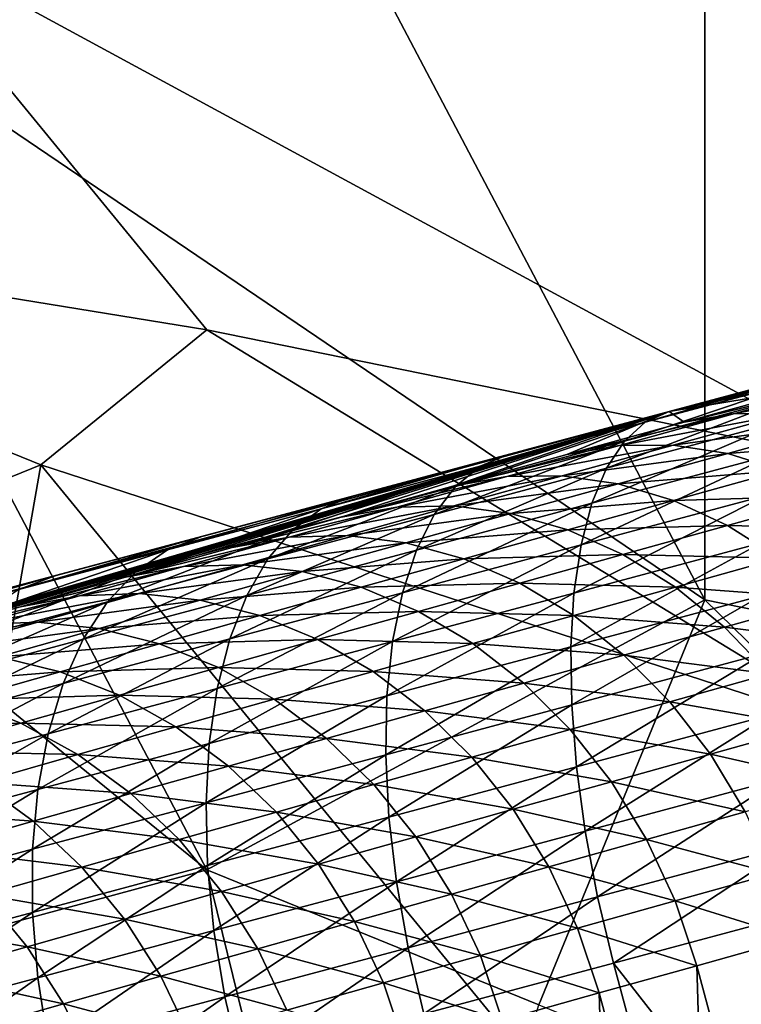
# Model space of a CAD drawing. Extents: x -0.7 to 0.7, y -0.35 to 0.35.
# Tile 34 of 226: x -0.4472 to -0.4306, y -0.2092 to -0.1866. Entities that reach past the tile are written whole.
import ezdxf

# ---------------------------------------------------------------- set-up
doc = ezdxf.new("R2010")
doc.units = 0

msp = doc.modelspace()

# ---------------------------------------------------------------- linework, layer by layer
for points in [[(-0.454377, -0.184378, 0.437015), (-0.431466, -0.199914, 0.437014), (-0.442922, -0.178163, 0.437019)], [(-0.431466, -0.199914, 0.437014), (-0.431466, -0.184378, 0.43702), (-0.442922, -0.178163, 0.437019)], [(-0.431466, -0.184378, 0.43702), (-0.412373, -0.1937, 0.43701), (-0.427647, -0.178163, 0.437029)], [(-0.462014, -0.190592, 0.412443), (-0.450559, -0.184378, 0.41245), (-0.442922, -0.1937, 0.412455)], [(-0.442922, -0.206129, 0.437007), (-0.431466, -0.199914, 0.437014), (-0.454377, -0.184378, 0.437015)], [(-0.442922, -0.206129, 0.437007), (-0.454377, -0.184378, 0.437015), (-0.454377, -0.196807, 0.436991)], [(-0.427647, -0.196807, 0.41244), (-0.450559, -0.184378, 0.41245), (-0.423829, -0.184378, 0.412421)], [(-0.442922, -0.1937, 0.412455), (-0.450559, -0.184378, 0.41245), (-0.427647, -0.196807, 0.41244)], [(-0.416192, -0.203022, 0.437015), (-0.412373, -0.1937, 0.43701), (-0.431466, -0.184378, 0.43702)], [(-0.431466, -0.199914, 0.437014), (-0.416192, -0.203022, 0.437015), (-0.431466, -0.184378, 0.43702)], [(-0.432286, -0.195582, 0.402346), (-0.415954, -0.191209, 0.406936), (-0.398263, -0.186673, 0.353694)], [(-0.432286, -0.195582, 0.402346), (-0.398263, -0.186673, 0.353694), (-0.404234, -0.188264, 0.350884)], [(-0.432286, -0.195582, 0.402346), (-0.404234, -0.188264, 0.350884), (-0.407598, -0.189176, 0.349175)], [(-0.432286, -0.195582, 0.402346), (-0.407598, -0.189176, 0.349175), (-0.410896, -0.190072, 0.347314)], [(-0.432286, -0.195582, 0.402346), (-0.410896, -0.190072, 0.347314), (-0.414127, -0.190951, 0.345291)], [(-0.442922, -0.1937, 0.412455), (-0.44674, -0.196807, 0.412436), (-0.462014, -0.190592, 0.412443)], [(-0.462014, -0.203022, 0.412426), (-0.462014, -0.190592, 0.412443), (-0.44674, -0.196807, 0.412436)], [(-0.432286, -0.195582, 0.402346), (-0.414127, -0.190951, 0.345291), (-0.417287, -0.191812, 0.343096)], [(-0.432286, -0.195582, 0.402346), (-0.424431, -0.193479, 0.405084), (-0.415954, -0.191209, 0.406936)], [(-0.432286, -0.195582, 0.402346), (-0.417287, -0.191812, 0.343096), (-0.420374, -0.192654, 0.340723)], [(-0.432286, -0.195582, 0.402346), (-0.420374, -0.192654, 0.340723), (-0.423382, -0.193477, 0.338166)], [(-0.432286, -0.195582, 0.402346), (-0.423382, -0.193477, 0.338166), (-0.426312, -0.19428, 0.33542)], [(-0.432286, -0.195582, 0.402346), (-0.428433, -0.19455, 0.403825), (-0.424431, -0.193479, 0.405084)], [(-0.44674, -0.196807, 0.412436), (-0.442922, -0.1937, 0.412455), (-0.427647, -0.203022, 0.412435)], [(-0.427647, -0.203022, 0.412435), (-0.442922, -0.1937, 0.412455), (-0.427647, -0.196807, 0.41244)], [(-0.432286, -0.195582, 0.402346), (-0.426312, -0.19428, 0.33542), (-0.429163, -0.195063, 0.332482)], [(-0.428433, -0.19455, 0.403825), (-0.432286, -0.195582, 0.402346), (-0.432832, -0.195825, 0.403798)], [(-0.428433, -0.19455, 0.403825), (-0.432832, -0.195825, 0.403798), (-0.428892, -0.19477, 0.40531)], [(-0.428892, -0.19477, 0.40531), (-0.432832, -0.195825, 0.403798), (-0.433314, -0.196262, 0.405225)], [(-0.428892, -0.19477, 0.40531), (-0.433314, -0.196262, 0.405225), (-0.42929, -0.195185, 0.40677)], [(-0.431937, -0.195827, 0.329347), (-0.429163, -0.195063, 0.332482), (-0.428044, -0.194876, 0.331396)], [(-0.431937, -0.195827, 0.329347), (-0.428044, -0.194876, 0.331396), (-0.430771, -0.195627, 0.328314)], [(-0.430771, -0.195627, 0.328314), (-0.428044, -0.194876, 0.331396), (-0.42689, -0.194891, 0.330329)], [(-0.430771, -0.195627, 0.328314), (-0.42689, -0.194891, 0.330329), (-0.429572, -0.19563, 0.327298)], [(-0.432286, -0.195582, 0.402346), (-0.429163, -0.195063, 0.332482), (-0.431937, -0.195827, 0.329347)], [(-0.42929, -0.195185, 0.40677), (-0.433314, -0.196262, 0.405225), (-0.433726, -0.196887, 0.406602)], [(-0.42929, -0.195185, 0.40677), (-0.433726, -0.196887, 0.406602), (-0.42962, -0.195787, 0.408179)], [(-0.477968, -0.208051, 0.345479), (-0.45864, -0.202628, 0.382251), (-0.432286, -0.195582, 0.402346)], [(-0.465904, -0.205379, 0.260931), (-0.477968, -0.208051, 0.345479), (-0.432286, -0.195582, 0.402346)], [(-0.463563, -0.204708, 0.267636), (-0.465904, -0.205379, 0.260931), (-0.432286, -0.195582, 0.402346)], [(-0.461236, -0.204042, 0.274016), (-0.463563, -0.204708, 0.267636), (-0.432286, -0.195582, 0.402346)], [(-0.458918, -0.203381, 0.280082), (-0.461236, -0.204042, 0.274016), (-0.432286, -0.195582, 0.402346)], [(-0.456601, -0.202722, 0.285847), (-0.458918, -0.203381, 0.280082), (-0.432286, -0.195582, 0.402346)], [(-0.45864, -0.202628, 0.382251), (-0.446374, -0.199349, 0.394197), (-0.432286, -0.195582, 0.402346)], [(-0.454279, -0.202064, 0.291322), (-0.456601, -0.202722, 0.285847), (-0.432286, -0.195582, 0.402346)], [(-0.451945, -0.201404, 0.296519), (-0.454279, -0.202064, 0.291322), (-0.432286, -0.195582, 0.402346)], [(-0.449592, -0.200741, 0.301449), (-0.451945, -0.201404, 0.296519), (-0.432286, -0.195582, 0.402346)], [(-0.447211, -0.200072, 0.306124), (-0.449592, -0.200741, 0.301449), (-0.432286, -0.195582, 0.402346)], [(-0.444796, -0.199396, 0.310554), (-0.447211, -0.200072, 0.306124), (-0.432286, -0.195582, 0.402346)], [(-0.446374, -0.199349, 0.394197), (-0.43958, -0.197533, 0.398723), (-0.432286, -0.195582, 0.402346)], [(-0.442339, -0.19871, 0.314749), (-0.444796, -0.199396, 0.310554), (-0.432286, -0.195582, 0.402346)], [(-0.439829, -0.198011, 0.318722), (-0.442339, -0.19871, 0.314749), (-0.432286, -0.195582, 0.402346)], [(-0.432286, -0.195582, 0.402346), (-0.437264, -0.197299, 0.322473), (-0.439829, -0.198011, 0.318722)], [(-0.43958, -0.197533, 0.398723), (-0.436, -0.196575, 0.400646), (-0.432286, -0.195582, 0.402346)], [(-0.432286, -0.195582, 0.402346), (-0.434635, -0.196572, 0.326013), (-0.437264, -0.197299, 0.322473)], [(-0.432286, -0.195582, 0.402346), (-0.436, -0.196575, 0.400646), (-0.43663, -0.196841, 0.402058)], [(-0.432286, -0.195582, 0.402346), (-0.43663, -0.196841, 0.402058), (-0.432832, -0.195825, 0.403798)], [(-0.432286, -0.195582, 0.402346), (-0.431937, -0.195827, 0.329347), (-0.434635, -0.196572, 0.326013)], [(-0.432832, -0.195825, 0.403798), (-0.43663, -0.196841, 0.402058), (-0.437197, -0.197302, 0.403447)], [(-0.432832, -0.195825, 0.403798), (-0.437197, -0.197302, 0.403447), (-0.433314, -0.196262, 0.405225)], [(-0.434635, -0.196572, 0.326013), (-0.431937, -0.195827, 0.329347), (-0.430771, -0.195627, 0.328314)], [(-0.434635, -0.196572, 0.326013), (-0.430771, -0.195627, 0.328314), (-0.433428, -0.196361, 0.325031)], [(-0.42962, -0.195787, 0.408179), (-0.433726, -0.196887, 0.406602), (-0.434061, -0.197687, 0.407907)], [(-0.42962, -0.195787, 0.408179), (-0.434061, -0.197687, 0.407907), (-0.429877, -0.196566, 0.409513)], [(-0.433428, -0.196361, 0.325031), (-0.430771, -0.195627, 0.328314), (-0.429572, -0.19563, 0.327298)], [(-0.433428, -0.196361, 0.325031), (-0.429572, -0.19563, 0.327298), (-0.432188, -0.196352, 0.324066)], [(-0.432188, -0.196352, 0.324066), (-0.429572, -0.19563, 0.327298), (-0.428361, -0.195834, 0.326317)], [(-0.432188, -0.196352, 0.324066), (-0.428361, -0.195834, 0.326317), (-0.430937, -0.196545, 0.323134)], [(-0.430937, -0.196545, 0.323134), (-0.428361, -0.195834, 0.326317), (-0.427158, -0.196236, 0.325388)], [(-0.433314, -0.196262, 0.405225), (-0.437197, -0.197302, 0.403447), (-0.43769, -0.197948, 0.404788)], [(-0.433314, -0.196262, 0.405225), (-0.43769, -0.197948, 0.404788), (-0.433726, -0.196887, 0.406602)], [(-0.430937, -0.196545, 0.323134), (-0.427158, -0.196236, 0.325388), (-0.429696, -0.196937, 0.322251)], [(-0.437264, -0.197299, 0.322473), (-0.434635, -0.196572, 0.326013), (-0.433428, -0.196361, 0.325031)], [(-0.437264, -0.197299, 0.322473), (-0.433428, -0.196361, 0.325031), (-0.436019, -0.197078, 0.321541)], [(-0.436019, -0.197078, 0.321541), (-0.433428, -0.196361, 0.325031), (-0.432188, -0.196352, 0.324066)], [(-0.436019, -0.197078, 0.321541), (-0.432188, -0.196352, 0.324066), (-0.434743, -0.197059, 0.320625)], [(-0.434743, -0.197059, 0.320625), (-0.432188, -0.196352, 0.324066), (-0.430937, -0.196545, 0.323134)], [(-0.436, -0.196575, 0.400646), (-0.43958, -0.197533, 0.398723), (-0.440294, -0.197822, 0.400091)], [(-0.436, -0.196575, 0.400646), (-0.440294, -0.197822, 0.400091), (-0.43663, -0.196841, 0.402058)], [(-0.434743, -0.197059, 0.320625), (-0.430937, -0.196545, 0.323134), (-0.433456, -0.197242, 0.319741)], [(-0.429877, -0.196566, 0.409513), (-0.434061, -0.197687, 0.407907), (-0.434312, -0.198649, 0.409117)], [(-0.429877, -0.196566, 0.409513), (-0.434312, -0.198649, 0.409117), (-0.430056, -0.19751, 0.410751)], [(-0.433456, -0.197242, 0.319741), (-0.430937, -0.196545, 0.323134), (-0.429696, -0.196937, 0.322251)], [(-0.450559, -0.218558, 0.41245), (-0.462014, -0.203022, 0.412426), (-0.44674, -0.196807, 0.412436)], [(-0.454377, -0.209236, 0.437006), (-0.442922, -0.206129, 0.437007), (-0.454377, -0.196807, 0.436991)], [(-0.450559, -0.218558, 0.41245), (-0.44674, -0.196807, 0.412436), (-0.431466, -0.215451, 0.41245)], [(-0.431466, -0.215451, 0.41245), (-0.44674, -0.196807, 0.412436), (-0.427647, -0.203022, 0.412435)], [(-0.43663, -0.196841, 0.402058), (-0.440294, -0.197822, 0.400091), (-0.440943, -0.198304, 0.401436)], [(-0.43663, -0.196841, 0.402058), (-0.440943, -0.198304, 0.401436), (-0.437197, -0.197302, 0.403447)], [(-0.433726, -0.196887, 0.406602), (-0.43769, -0.197948, 0.404788), (-0.438101, -0.198769, 0.406058)], [(-0.433726, -0.196887, 0.406602), (-0.438101, -0.198769, 0.406058), (-0.434061, -0.197687, 0.407907)], [(-0.433456, -0.197242, 0.319741), (-0.429696, -0.196937, 0.322251), (-0.432182, -0.197625, 0.318904)], [(-0.432182, -0.197625, 0.318904), (-0.429696, -0.196937, 0.322251), (-0.428487, -0.197521, 0.321433)], [(-0.439829, -0.198011, 0.318722), (-0.437264, -0.197299, 0.322473), (-0.436019, -0.197078, 0.321541)], [(-0.439829, -0.198011, 0.318722), (-0.436019, -0.197078, 0.321541), (-0.438551, -0.197781, 0.317839)], [(-0.438551, -0.197781, 0.317839), (-0.436019, -0.197078, 0.321541), (-0.434743, -0.197059, 0.320625)], [(-0.438551, -0.197781, 0.317839), (-0.434743, -0.197059, 0.320625), (-0.437242, -0.197753, 0.316971)], [(-0.437242, -0.197753, 0.316971), (-0.434743, -0.197059, 0.320625), (-0.433456, -0.197242, 0.319741)], [(-0.437197, -0.197302, 0.403447), (-0.440943, -0.198304, 0.401436), (-0.441515, -0.198971, 0.402734)], [(-0.437197, -0.197302, 0.403447), (-0.441515, -0.198971, 0.402734), (-0.43769, -0.197948, 0.404788)], [(-0.437242, -0.197753, 0.316971), (-0.433456, -0.197242, 0.319741), (-0.435924, -0.197927, 0.316133)], [(-0.435924, -0.197927, 0.316133), (-0.433456, -0.197242, 0.319741), (-0.432182, -0.197625, 0.318904)], [(-0.446374, -0.199349, 0.394197), (-0.443036, -0.198456, 0.396575), (-0.43958, -0.197533, 0.398723)], [(-0.43958, -0.197533, 0.398723), (-0.443036, -0.198456, 0.396575), (-0.443831, -0.198767, 0.397893)], [(-0.43958, -0.197533, 0.398723), (-0.443831, -0.198767, 0.397893), (-0.440294, -0.197822, 0.400091)], [(-0.435924, -0.197927, 0.316133), (-0.432182, -0.197625, 0.318904), (-0.434619, -0.198301, 0.315339)], [(-0.434619, -0.198301, 0.315339), (-0.432182, -0.197625, 0.318904), (-0.430941, -0.1982, 0.318128)], [(-0.430056, -0.19751, 0.410751), (-0.434312, -0.198649, 0.409117), (-0.434475, -0.199758, 0.410211)], [(-0.430056, -0.19751, 0.410751), (-0.434475, -0.199758, 0.410211), (-0.430155, -0.1986, 0.41187)], [(-0.432182, -0.197625, 0.318904), (-0.428487, -0.197521, 0.321433), (-0.430941, -0.1982, 0.318128)], [(-0.430941, -0.1982, 0.318128), (-0.428487, -0.197521, 0.321433), (-0.427329, -0.198287, 0.320693)], [(-0.440294, -0.197822, 0.400091), (-0.443831, -0.198767, 0.397893), (-0.444559, -0.199271, 0.399188)], [(-0.440294, -0.197822, 0.400091), (-0.444559, -0.199271, 0.399188), (-0.440943, -0.198304, 0.401436)], [(-0.442339, -0.19871, 0.314749), (-0.439829, -0.198011, 0.318722), (-0.438551, -0.197781, 0.317839)], [(-0.442339, -0.19871, 0.314749), (-0.438551, -0.197781, 0.317839), (-0.441031, -0.198471, 0.313913)], [(-0.441031, -0.198471, 0.313913), (-0.438551, -0.197781, 0.317839), (-0.437242, -0.197753, 0.316971)], [(-0.441031, -0.198471, 0.313913), (-0.437242, -0.197753, 0.316971), (-0.439692, -0.198435, 0.313093)], [(-0.439692, -0.198435, 0.313093), (-0.437242, -0.197753, 0.316971), (-0.435924, -0.197927, 0.316133)], [(-0.434061, -0.197687, 0.407907), (-0.438101, -0.198769, 0.406058), (-0.438423, -0.19975, 0.407235)], [(-0.434061, -0.197687, 0.407907), (-0.438423, -0.19975, 0.407235), (-0.434312, -0.198649, 0.409117)], [(-0.43769, -0.197948, 0.404788), (-0.441515, -0.198971, 0.402734), (-0.442001, -0.199813, 0.403963)], [(-0.43769, -0.197948, 0.404788), (-0.442001, -0.199813, 0.403963), (-0.438101, -0.198769, 0.406058)], [(-0.439692, -0.198435, 0.313093), (-0.435924, -0.197927, 0.316133), (-0.438344, -0.198601, 0.312302)], [(-0.438344, -0.198601, 0.312302), (-0.435924, -0.197927, 0.316133), (-0.434619, -0.198301, 0.315339)], [(-0.440943, -0.198304, 0.401436), (-0.444559, -0.199271, 0.399188), (-0.445208, -0.19996, 0.400439)], [(-0.440943, -0.198304, 0.401436), (-0.445208, -0.19996, 0.400439), (-0.441515, -0.198971, 0.402734)], [(-0.438344, -0.198601, 0.312302), (-0.434619, -0.198301, 0.315339), (-0.437012, -0.198968, 0.311553)], [(-0.437012, -0.198968, 0.311553), (-0.434619, -0.198301, 0.315339), (-0.433351, -0.198869, 0.314604)], [(-0.434619, -0.198301, 0.315339), (-0.430941, -0.1982, 0.318128), (-0.433351, -0.198869, 0.314604)], [(-0.433351, -0.198869, 0.314604), (-0.430941, -0.1982, 0.318128), (-0.429756, -0.198958, 0.317426)], [(-0.430941, -0.1982, 0.318128), (-0.427329, -0.198287, 0.320693), (-0.429756, -0.198958, 0.317426)], [(-0.443036, -0.198456, 0.396575), (-0.446374, -0.199349, 0.394197), (-0.447246, -0.19968, 0.39546)], [(-0.443036, -0.198456, 0.396575), (-0.447246, -0.19968, 0.39546), (-0.443831, -0.198767, 0.397893)], [(-0.444796, -0.199396, 0.310554), (-0.442339, -0.19871, 0.314749), (-0.441031, -0.198471, 0.313913)], [(-0.444796, -0.199396, 0.310554), (-0.441031, -0.198471, 0.313913), (-0.443463, -0.19915, 0.309762)], [(-0.443463, -0.19915, 0.309762), (-0.441031, -0.198471, 0.313913), (-0.439692, -0.198435, 0.313093)], [(-0.443463, -0.19915, 0.309762), (-0.439692, -0.198435, 0.313093), (-0.442099, -0.199107, 0.308985)], [(-0.442099, -0.199107, 0.308985), (-0.439692, -0.198435, 0.313093), (-0.438344, -0.198601, 0.312302)], [(-0.443831, -0.198767, 0.397893), (-0.447246, -0.19968, 0.39546), (-0.448049, -0.200205, 0.396701)], [(-0.443831, -0.198767, 0.397893), (-0.448049, -0.200205, 0.396701), (-0.444559, -0.199271, 0.399188)], [(-0.438101, -0.198769, 0.406058), (-0.442001, -0.199813, 0.403963), (-0.442393, -0.200813, 0.405103)], [(-0.438101, -0.198769, 0.406058), (-0.442393, -0.200813, 0.405103), (-0.438423, -0.19975, 0.407235)], [(-0.442099, -0.199107, 0.308985), (-0.438344, -0.198601, 0.312302), (-0.440727, -0.199266, 0.308235)], [(-0.440727, -0.199266, 0.308235), (-0.438344, -0.198601, 0.312302), (-0.437012, -0.198968, 0.311553)], [(-0.434312, -0.198649, 0.409117), (-0.438423, -0.19975, 0.407235), (-0.43865, -0.200876, 0.408299)], [(-0.434312, -0.198649, 0.409117), (-0.43865, -0.200876, 0.408299), (-0.434475, -0.199758, 0.410211)], [(-0.430155, -0.1986, 0.41187), (-0.434475, -0.199758, 0.410211), (-0.434547, -0.200993, 0.41117)], [(-0.430155, -0.1986, 0.41187), (-0.434547, -0.200993, 0.41117), (-0.43017, -0.19982, 0.412851)], [(-0.441515, -0.198971, 0.402734), (-0.445208, -0.19996, 0.400439), (-0.445766, -0.20082, 0.401623)], [(-0.441515, -0.198971, 0.402734), (-0.445766, -0.20082, 0.401623), (-0.442001, -0.199813, 0.403963)], [(-0.440727, -0.199266, 0.308235), (-0.437012, -0.198968, 0.311553), (-0.439371, -0.199626, 0.307526)], [(-0.439371, -0.199626, 0.307526), (-0.437012, -0.198968, 0.311553), (-0.435716, -0.199528, 0.310861)], [(-0.437012, -0.198968, 0.311553), (-0.433351, -0.198869, 0.314604), (-0.435716, -0.199528, 0.310861)], [(-0.435716, -0.199528, 0.310861), (-0.433351, -0.198869, 0.314604), (-0.43214, -0.19962, 0.313938)], [(-0.433351, -0.198869, 0.314604), (-0.429756, -0.198958, 0.317426), (-0.43214, -0.19962, 0.313938)], [(-0.43214, -0.19962, 0.313938), (-0.429756, -0.198958, 0.317426), (-0.428645, -0.199887, 0.31681)], [(-0.447211, -0.200072, 0.306124), (-0.444796, -0.199396, 0.310554), (-0.443463, -0.19915, 0.309762)], [(-0.447211, -0.200072, 0.306124), (-0.443463, -0.19915, 0.309762), (-0.445856, -0.19982, 0.305373)], [(-0.445856, -0.19982, 0.305373), (-0.443463, -0.19915, 0.309762), (-0.442099, -0.199107, 0.308985)], [(-0.445856, -0.19982, 0.305373), (-0.442099, -0.199107, 0.308985), (-0.44447, -0.199771, 0.304636)], [(-0.44447, -0.199771, 0.304636), (-0.442099, -0.199107, 0.308985), (-0.440727, -0.199266, 0.308235)], [(-0.45864, -0.202628, 0.382251), (-0.452717, -0.201043, 0.388724), (-0.446374, -0.199349, 0.394197)], [(-0.452717, -0.201043, 0.388724), (-0.4496, -0.20021, 0.391582), (-0.446374, -0.199349, 0.394197)], [(-0.446374, -0.199349, 0.394197), (-0.4496, -0.20021, 0.391582), (-0.450544, -0.200562, 0.392786)], [(-0.446374, -0.199349, 0.394197), (-0.450544, -0.200562, 0.392786), (-0.447246, -0.19968, 0.39546)], [(-0.444559, -0.199271, 0.399188), (-0.448049, -0.200205, 0.396701), (-0.448771, -0.200913, 0.397899)], [(-0.444559, -0.199271, 0.399188), (-0.448771, -0.200913, 0.397899), (-0.445208, -0.19996, 0.400439)], [(-0.44447, -0.199771, 0.304636), (-0.440727, -0.199266, 0.308235), (-0.443077, -0.199924, 0.303925)], [(-0.443077, -0.199924, 0.303925), (-0.440727, -0.199266, 0.308235), (-0.439371, -0.199626, 0.307526)], [(-0.443077, -0.199924, 0.303925), (-0.439371, -0.199626, 0.307526), (-0.441701, -0.200279, 0.303253)], [(-0.441701, -0.200279, 0.303253), (-0.439371, -0.199626, 0.307526), (-0.438054, -0.200181, 0.30687)], [(-0.439371, -0.199626, 0.307526), (-0.435716, -0.199528, 0.310861), (-0.438054, -0.200181, 0.30687)], [(-0.438054, -0.200181, 0.30687), (-0.435716, -0.199528, 0.310861), (-0.43448, -0.200272, 0.310235)], [(-0.435716, -0.199528, 0.310861), (-0.43214, -0.19962, 0.313938), (-0.43448, -0.200272, 0.310235)], [(-0.43448, -0.200272, 0.310235), (-0.43214, -0.19962, 0.313938), (-0.431008, -0.200542, 0.313355)], [(-0.43214, -0.19962, 0.313938), (-0.428645, -0.199887, 0.31681), (-0.431008, -0.200542, 0.313355)], [(-0.449592, -0.200741, 0.301449), (-0.447211, -0.200072, 0.306124), (-0.445856, -0.19982, 0.305373)], [(-0.449592, -0.200741, 0.301449), (-0.445856, -0.19982, 0.305373), (-0.448217, -0.200483, 0.300736)], [(-0.448217, -0.200483, 0.300736), (-0.445856, -0.19982, 0.305373), (-0.44447, -0.199771, 0.304636)], [(-0.448217, -0.200483, 0.300736), (-0.44447, -0.199771, 0.304636), (-0.446812, -0.200428, 0.300036)], [(-0.446812, -0.200428, 0.300036), (-0.44447, -0.199771, 0.304636), (-0.443077, -0.199924, 0.303925)], [(-0.442001, -0.199813, 0.403963), (-0.445766, -0.20082, 0.401623), (-0.446225, -0.201839, 0.402721)], [(-0.442001, -0.199813, 0.403963), (-0.446225, -0.201839, 0.402721), (-0.442393, -0.200813, 0.405103)], [(-0.442922, -0.206129, 0.437007), (-0.435285, -0.209236, 0.437021), (-0.431466, -0.199914, 0.437014)], [(-0.438423, -0.19975, 0.407235), (-0.442393, -0.200813, 0.405103), (-0.442683, -0.201956, 0.406134)], [(-0.438423, -0.19975, 0.407235), (-0.442683, -0.201956, 0.406134), (-0.43865, -0.200876, 0.408299)], [(-0.434475, -0.199758, 0.410211), (-0.43865, -0.200876, 0.408299), (-0.438779, -0.202126, 0.409233)], [(-0.434475, -0.199758, 0.410211), (-0.438779, -0.202126, 0.409233), (-0.434547, -0.200993, 0.41117)], [(-0.435285, -0.209236, 0.437021), (-0.412373, -0.218558, 0.437026), (-0.431466, -0.199914, 0.437014)], [(-0.43017, -0.19982, 0.412851), (-0.434547, -0.200993, 0.41117), (-0.434527, -0.202334, 0.411979)], [(-0.43017, -0.19982, 0.412851), (-0.434527, -0.202334, 0.411979), (-0.430103, -0.201148, 0.413677)], [(-0.412373, -0.218558, 0.437026), (-0.416192, -0.203022, 0.437015), (-0.431466, -0.199914, 0.437014)], [(-0.431008, -0.200542, 0.313355), (-0.428645, -0.199887, 0.31681), (-0.427629, -0.200969, 0.316292)], [(-0.445208, -0.19996, 0.400439), (-0.448771, -0.200913, 0.397899), (-0.449399, -0.201793, 0.399034)], [(-0.445208, -0.19996, 0.400439), (-0.449399, -0.201793, 0.399034), (-0.445766, -0.20082, 0.401623)], [(-0.446812, -0.200428, 0.300036), (-0.443077, -0.199924, 0.303925), (-0.445401, -0.200577, 0.299361)], [(-0.445401, -0.200577, 0.299361), (-0.443077, -0.199924, 0.303925), (-0.441701, -0.200279, 0.303253)], [(-0.445401, -0.200577, 0.299361), (-0.441701, -0.200279, 0.303253), (-0.444008, -0.200927, 0.298723)], [(-0.444008, -0.200927, 0.298723), (-0.441701, -0.200279, 0.303253), (-0.440366, -0.200828, 0.302631)], [(-0.441701, -0.200279, 0.303253), (-0.438054, -0.200181, 0.30687), (-0.440366, -0.200828, 0.302631)], [(-0.440366, -0.200828, 0.302631), (-0.438054, -0.200181, 0.30687), (-0.436799, -0.20092, 0.306278)], [(-0.438054, -0.200181, 0.30687), (-0.43448, -0.200272, 0.310235), (-0.436799, -0.20092, 0.306278)], [(-0.436799, -0.20092, 0.306278), (-0.43448, -0.200272, 0.310235), (-0.433325, -0.201188, 0.309688)], [(-0.43448, -0.200272, 0.310235), (-0.431008, -0.200542, 0.313355), (-0.433325, -0.201188, 0.309688)], [(-0.450554, -0.201142, 0.295841), (-0.448217, -0.200483, 0.300736), (-0.446812, -0.200428, 0.300036)], [(-0.450554, -0.201142, 0.295841), (-0.446812, -0.200428, 0.300036), (-0.449132, -0.201082, 0.295175)], [(-0.449132, -0.201082, 0.295175), (-0.446812, -0.200428, 0.300036), (-0.445401, -0.200577, 0.299361)], [(-0.449132, -0.201082, 0.295175), (-0.445401, -0.200577, 0.299361), (-0.447705, -0.201227, 0.294534)], [(-0.447705, -0.201227, 0.294534), (-0.445401, -0.200577, 0.299361), (-0.444008, -0.200927, 0.298723)], [(-0.433325, -0.201188, 0.309688), (-0.431008, -0.200542, 0.313355), (-0.429974, -0.20162, 0.312863)], [(-0.431008, -0.200542, 0.313355), (-0.427629, -0.200969, 0.316292), (-0.429974, -0.20162, 0.312863)], [(-0.445766, -0.20082, 0.401623), (-0.449399, -0.201793, 0.399034), (-0.449921, -0.202829, 0.400087)], [(-0.445766, -0.20082, 0.401623), (-0.449921, -0.202829, 0.400087), (-0.446225, -0.201839, 0.402721)], [(-0.442393, -0.200813, 0.405103), (-0.446225, -0.201839, 0.402721), (-0.446576, -0.202998, 0.403714)], [(-0.442393, -0.200813, 0.405103), (-0.446576, -0.202998, 0.403714), (-0.442683, -0.201956, 0.406134)], [(-0.447705, -0.201227, 0.294534), (-0.444008, -0.200927, 0.298723), (-0.446298, -0.201572, 0.293927)], [(-0.446298, -0.201572, 0.293927), (-0.444008, -0.200927, 0.298723), (-0.442657, -0.201472, 0.298133)], [(-0.444008, -0.200927, 0.298723), (-0.440366, -0.200828, 0.302631), (-0.442657, -0.201472, 0.298133)], [(-0.43865, -0.200876, 0.408299), (-0.442683, -0.201956, 0.406134), (-0.442867, -0.203221, 0.407038)], [(-0.43865, -0.200876, 0.408299), (-0.442867, -0.203221, 0.407038), (-0.438779, -0.202126, 0.409233)], [(-0.442657, -0.201472, 0.298133), (-0.440366, -0.200828, 0.302631), (-0.439094, -0.201563, 0.302069)], [(-0.440366, -0.200828, 0.302631), (-0.436799, -0.20092, 0.306278), (-0.439094, -0.201563, 0.302069)], [(-0.439094, -0.201563, 0.302069), (-0.436799, -0.20092, 0.306278), (-0.435627, -0.201831, 0.30576)], [(-0.434547, -0.200993, 0.41117), (-0.438779, -0.202126, 0.409233), (-0.438807, -0.20348, 0.410019)], [(-0.434547, -0.200993, 0.41117), (-0.438807, -0.20348, 0.410019), (-0.434527, -0.202334, 0.411979)], [(-0.436799, -0.20092, 0.306278), (-0.433325, -0.201188, 0.309688), (-0.435627, -0.201831, 0.30576)], [(-0.449997, -0.201874, 0.289431), (-0.447705, -0.201227, 0.294534), (-0.446298, -0.201572, 0.293927)], [(-0.435627, -0.201831, 0.30576), (-0.433325, -0.201188, 0.309688), (-0.43227, -0.20226, 0.309229)], [(-0.430103, -0.201148, 0.413677), (-0.434527, -0.202334, 0.411979), (-0.434417, -0.203757, 0.412622)], [(-0.430103, -0.201148, 0.413677), (-0.434417, -0.203757, 0.412622), (-0.429954, -0.202562, 0.414336)], [(-0.433325, -0.201188, 0.309688), (-0.429974, -0.20162, 0.312863), (-0.43227, -0.20226, 0.309229)], [(-0.446298, -0.201572, 0.293927), (-0.442657, -0.201472, 0.298133), (-0.444933, -0.202113, 0.293366)], [(-0.444933, -0.202113, 0.293366), (-0.442657, -0.201472, 0.298133), (-0.44137, -0.202202, 0.2976)], [(-0.442657, -0.201472, 0.298133), (-0.439094, -0.201563, 0.302069), (-0.44137, -0.202202, 0.2976)], [(-0.449997, -0.201874, 0.289431), (-0.446298, -0.201572, 0.293927), (-0.448577, -0.202216, 0.288853)], [(-0.448577, -0.202216, 0.288853), (-0.446298, -0.201572, 0.293927), (-0.444933, -0.202113, 0.293366)], [(-0.44137, -0.202202, 0.2976), (-0.439094, -0.201563, 0.302069), (-0.437908, -0.20247, 0.301579)], [(-0.439094, -0.201563, 0.302069), (-0.435627, -0.201831, 0.30576), (-0.437908, -0.20247, 0.301579)], [(-0.43227, -0.20226, 0.309229), (-0.429974, -0.20162, 0.312863), (-0.429055, -0.202833, 0.312472)], [(-0.446225, -0.201839, 0.402721), (-0.449921, -0.202829, 0.400087), (-0.45033, -0.204004, 0.401038)], [(-0.446225, -0.201839, 0.402721), (-0.45033, -0.204004, 0.401038), (-0.446576, -0.202998, 0.403714)], [(-0.442683, -0.201956, 0.406134), (-0.446576, -0.202998, 0.403714), (-0.446813, -0.204278, 0.404585)], [(-0.442683, -0.201956, 0.406134), (-0.446813, -0.204278, 0.404585), (-0.442867, -0.203221, 0.407038)], [(-0.437908, -0.20247, 0.301579), (-0.435627, -0.201831, 0.30576), (-0.434559, -0.202899, 0.305325)], [(-0.435627, -0.201831, 0.30576), (-0.43227, -0.20226, 0.309229), (-0.434559, -0.202899, 0.305325)], [(-0.448577, -0.202216, 0.288853), (-0.444933, -0.202113, 0.293366), (-0.4472, -0.202754, 0.288319)], [(-0.4472, -0.202754, 0.288319), (-0.444933, -0.202113, 0.293366), (-0.443634, -0.20284, 0.29286)], [(-0.444933, -0.202113, 0.293366), (-0.44137, -0.202202, 0.2976), (-0.443634, -0.20284, 0.29286)], [(-0.438779, -0.202126, 0.409233), (-0.442867, -0.203221, 0.407038), (-0.442941, -0.204588, 0.407799)], [(-0.438779, -0.202126, 0.409233), (-0.442941, -0.204588, 0.407799), (-0.438807, -0.20348, 0.410019)], [(-0.450851, -0.202861, 0.283491), (-0.448577, -0.202216, 0.288853), (-0.4472, -0.202754, 0.288319)], [(-0.443634, -0.20284, 0.29286), (-0.44137, -0.202202, 0.2976), (-0.440171, -0.203106, 0.297135)], [(-0.44137, -0.202202, 0.2976), (-0.437908, -0.20247, 0.301579), (-0.440171, -0.203106, 0.297135)], [(-0.434527, -0.202334, 0.411979), (-0.438807, -0.20348, 0.410019), (-0.438733, -0.204914, 0.410645)], [(-0.434527, -0.202334, 0.411979), (-0.438733, -0.204914, 0.410645), (-0.434417, -0.203757, 0.412622)], [(-0.434559, -0.202899, 0.305325), (-0.43227, -0.20226, 0.309229), (-0.431334, -0.203469, 0.308864)], [(-0.43227, -0.20226, 0.309229), (-0.429055, -0.202833, 0.312472), (-0.431334, -0.203469, 0.308864)], [(-0.440171, -0.203106, 0.297135), (-0.437908, -0.20247, 0.301579), (-0.436827, -0.203534, 0.301167)], [(-0.437908, -0.20247, 0.301579), (-0.434559, -0.202899, 0.305325), (-0.436827, -0.203534, 0.301167)], [(-0.429954, -0.202562, 0.414336), (-0.434417, -0.203757, 0.412622), (-0.434216, -0.20524, 0.41309)], [(-0.429954, -0.202562, 0.414336), (-0.434216, -0.20524, 0.41309), (-0.429726, -0.204036, 0.414814)], [(-0.450851, -0.202861, 0.283491), (-0.4472, -0.202754, 0.288319), (-0.449464, -0.203396, 0.282981)], [(-0.449464, -0.203396, 0.282981), (-0.4472, -0.202754, 0.288319), (-0.44589, -0.203478, 0.287837)], [(-0.4472, -0.202754, 0.288319), (-0.443634, -0.20284, 0.29286), (-0.44589, -0.203478, 0.287837)], [(-0.44589, -0.203478, 0.287837), (-0.443634, -0.20284, 0.29286), (-0.442424, -0.20374, 0.292418)], [(-0.443634, -0.20284, 0.29286), (-0.440171, -0.203106, 0.297135), (-0.442424, -0.20374, 0.292418)], [(-0.431334, -0.203469, 0.308864), (-0.429055, -0.202833, 0.312472), (-0.428267, -0.204163, 0.312188)], [(-0.446576, -0.202998, 0.403714), (-0.45033, -0.204004, 0.401038), (-0.450618, -0.205298, 0.401873)], [(-0.446576, -0.202998, 0.403714), (-0.450618, -0.205298, 0.401873), (-0.446813, -0.204278, 0.404585)], [(-0.436827, -0.203534, 0.301167), (-0.434559, -0.202899, 0.305325), (-0.433611, -0.204105, 0.30498)], [(-0.434559, -0.202899, 0.305325), (-0.431334, -0.203469, 0.308864), (-0.433611, -0.204105, 0.30498)], [(-0.42001, -0.221665, 0.412455), (-0.431466, -0.215451, 0.41245), (-0.427647, -0.203022, 0.412435)], [(-0.442867, -0.203221, 0.407038), (-0.446813, -0.204278, 0.404585), (-0.446932, -0.205657, 0.405318)], [(-0.442867, -0.203221, 0.407038), (-0.446932, -0.205657, 0.405318), (-0.442941, -0.204588, 0.407799)], [(-0.442424, -0.20374, 0.292418), (-0.440171, -0.203106, 0.297135), (-0.43908, -0.204167, 0.296744)], [(-0.440171, -0.203106, 0.297135), (-0.436827, -0.203534, 0.301167), (-0.43908, -0.204167, 0.296744)], [(-0.449464, -0.203396, 0.282981), (-0.44589, -0.203478, 0.287837), (-0.448145, -0.204117, 0.282521)], [(-0.448145, -0.204117, 0.282521), (-0.44589, -0.203478, 0.287837), (-0.444671, -0.204375, 0.287416)], [(-0.44589, -0.203478, 0.287837), (-0.442424, -0.20374, 0.292418), (-0.444671, -0.204375, 0.287416)], [(-0.438807, -0.20348, 0.410019), (-0.442941, -0.204588, 0.407799), (-0.442905, -0.206032, 0.408406)], [(-0.438807, -0.20348, 0.410019), (-0.442905, -0.206032, 0.408406), (-0.438733, -0.204914, 0.410645)], [(-0.43908, -0.204167, 0.296744), (-0.436827, -0.203534, 0.301167), (-0.43587, -0.204737, 0.30084)], [(-0.436827, -0.203534, 0.301167), (-0.433611, -0.204105, 0.30498), (-0.43587, -0.204737, 0.30084)], [(-0.433611, -0.204105, 0.30498), (-0.431334, -0.203469, 0.308864), (-0.430533, -0.204795, 0.308602)], [(-0.431334, -0.203469, 0.308864), (-0.428267, -0.204163, 0.312188), (-0.430533, -0.204795, 0.308602)], [(-0.444671, -0.204375, 0.287416), (-0.442424, -0.20374, 0.292418), (-0.441323, -0.204799, 0.292046)], [(-0.442424, -0.20374, 0.292418), (-0.43908, -0.204167, 0.296744), (-0.441323, -0.204799, 0.292046)], [(-0.434417, -0.203757, 0.412622), (-0.438733, -0.204914, 0.410645), (-0.43856, -0.206404, 0.411101)], [(-0.434417, -0.203757, 0.412622), (-0.43856, -0.206404, 0.411101), (-0.434216, -0.20524, 0.41309)], [(-0.450404, -0.204759, 0.276901), (-0.448145, -0.204117, 0.282521), (-0.446918, -0.205012, 0.28212)], [(-0.448145, -0.204117, 0.282521), (-0.444671, -0.204375, 0.287416), (-0.446918, -0.205012, 0.28212)], [(-0.441323, -0.204799, 0.292046), (-0.43908, -0.204167, 0.296744), (-0.438114, -0.205368, 0.296435)], [(-0.43908, -0.204167, 0.296744), (-0.43587, -0.204737, 0.30084), (-0.438114, -0.205368, 0.296435)], [(-0.43587, -0.204737, 0.30084), (-0.433611, -0.204105, 0.30498), (-0.432802, -0.205429, 0.304732)], [(-0.429726, -0.204036, 0.414814), (-0.434216, -0.20524, 0.41309), (-0.433929, -0.206755, 0.413374)], [(-0.429726, -0.204036, 0.414814), (-0.433929, -0.206755, 0.413374), (-0.429422, -0.205547, 0.415104)], [(-0.433611, -0.204105, 0.30498), (-0.430533, -0.204795, 0.308602), (-0.432802, -0.205429, 0.304732)], [(-0.446813, -0.204278, 0.404585), (-0.450618, -0.205298, 0.401873), (-0.450781, -0.206688, 0.402576)], [(-0.446813, -0.204278, 0.404585), (-0.450781, -0.206688, 0.402576), (-0.446932, -0.205657, 0.405318)], [(-0.446918, -0.205012, 0.28212), (-0.444671, -0.204375, 0.287416), (-0.443562, -0.205432, 0.287063)], [(-0.444671, -0.204375, 0.287416), (-0.441323, -0.204799, 0.292046), (-0.443562, -0.205432, 0.287063)], [(-0.442941, -0.204588, 0.407799), (-0.446932, -0.205657, 0.405318), (-0.446932, -0.20711, 0.405902)], [(-0.442941, -0.204588, 0.407799), (-0.446932, -0.20711, 0.405902), (-0.442905, -0.206032, 0.408406)], [(-0.450404, -0.204759, 0.276901), (-0.446918, -0.205012, 0.28212), (-0.44917, -0.205653, 0.276517)], [(-0.443562, -0.205432, 0.287063), (-0.441323, -0.204799, 0.292046), (-0.44035, -0.205998, 0.291753)], [(-0.441323, -0.204799, 0.292046), (-0.438114, -0.205368, 0.296435), (-0.44035, -0.205998, 0.291753)], [(-0.438114, -0.205368, 0.296435), (-0.43587, -0.204737, 0.30084), (-0.435053, -0.206059, 0.300606)], [(-0.43587, -0.204737, 0.30084), (-0.432802, -0.205429, 0.304732), (-0.435053, -0.206059, 0.300606)], [(-0.432802, -0.205429, 0.304732), (-0.430533, -0.204795, 0.308602), (-0.429879, -0.206215, 0.308445)], [(-0.44917, -0.205653, 0.276517), (-0.446918, -0.205012, 0.28212), (-0.445802, -0.206067, 0.281783)], [(-0.446918, -0.205012, 0.28212), (-0.443562, -0.205432, 0.287063), (-0.445802, -0.206067, 0.281783)], [(-0.438733, -0.204914, 0.410645), (-0.442905, -0.206032, 0.408406), (-0.442759, -0.207529, 0.408846)], [(-0.438733, -0.204914, 0.410645), (-0.442759, -0.207529, 0.408846), (-0.43856, -0.206404, 0.411101)], [(-0.434216, -0.20524, 0.41309), (-0.43856, -0.206404, 0.411101), (-0.43829, -0.207923, 0.411377)], [(-0.434216, -0.20524, 0.41309), (-0.43829, -0.207923, 0.411377), (-0.433929, -0.206755, 0.413374)], [(-0.445802, -0.206067, 0.281783), (-0.443562, -0.205432, 0.287063), (-0.442583, -0.206629, 0.286784)], [(-0.443562, -0.205432, 0.287063), (-0.44035, -0.205998, 0.291753), (-0.442583, -0.206629, 0.286784)], [(-0.44035, -0.205998, 0.291753), (-0.438114, -0.205368, 0.296435), (-0.437292, -0.206688, 0.296212)], [(-0.438114, -0.205368, 0.296435), (-0.435053, -0.206059, 0.300606), (-0.437292, -0.206688, 0.296212)], [(-0.435053, -0.206059, 0.300606), (-0.432802, -0.205429, 0.304732), (-0.432144, -0.206847, 0.304584)], [(-0.429422, -0.205547, 0.415104), (-0.433929, -0.206755, 0.413374), (-0.433562, -0.208277, 0.413469)], [(-0.429422, -0.205547, 0.415104), (-0.433562, -0.208277, 0.413469), (-0.429049, -0.207068, 0.415202)], [(-0.432802, -0.205429, 0.304732), (-0.429879, -0.206215, 0.308445), (-0.432144, -0.206847, 0.304584)], [(-0.446932, -0.205657, 0.405318), (-0.450781, -0.206688, 0.402576), (-0.450814, -0.208151, 0.403135)], [(-0.446932, -0.205657, 0.405318), (-0.450814, -0.208151, 0.403135), (-0.446932, -0.20711, 0.405902)], [(-0.44917, -0.205653, 0.276517), (-0.445802, -0.206067, 0.281783), (-0.448049, -0.206706, 0.276195)], [(-0.442905, -0.206032, 0.408406), (-0.446932, -0.20711, 0.405902), (-0.446812, -0.208614, 0.406327)], [(-0.442905, -0.206032, 0.408406), (-0.446812, -0.208614, 0.406327), (-0.442759, -0.207529, 0.408846)], [(-0.442583, -0.206629, 0.286784), (-0.44035, -0.205998, 0.291753), (-0.439523, -0.207316, 0.291542)], [(-0.44035, -0.205998, 0.291753), (-0.437292, -0.206688, 0.296212), (-0.439523, -0.207316, 0.291542)], [(-0.454377, -0.209236, 0.437006), (-0.439103, -0.221665, 0.437029), (-0.442922, -0.206129, 0.437007)], [(-0.448049, -0.206706, 0.276195), (-0.445802, -0.206067, 0.281783), (-0.444818, -0.207263, 0.281517)], [(-0.445802, -0.206067, 0.281783), (-0.442583, -0.206629, 0.286784), (-0.444818, -0.207263, 0.281517)], [(-0.439103, -0.221665, 0.437029), (-0.435285, -0.209236, 0.437021), (-0.442922, -0.206129, 0.437007)], [(-0.437292, -0.206688, 0.296212), (-0.435053, -0.206059, 0.300606), (-0.434391, -0.207476, 0.300466)], [(-0.435053, -0.206059, 0.300606), (-0.432144, -0.206847, 0.304584), (-0.434391, -0.207476, 0.300466)], [(-0.432144, -0.206847, 0.304584), (-0.429879, -0.206215, 0.308445), (-0.429386, -0.207705, 0.308398)], [(-0.43856, -0.206404, 0.411101), (-0.442759, -0.207529, 0.408846), (-0.442505, -0.209053, 0.409114)], [(-0.43856, -0.206404, 0.411101), (-0.442505, -0.209053, 0.409114), (-0.43829, -0.207923, 0.411377)], [(-0.450306, -0.20735, 0.27029), (-0.448049, -0.206706, 0.276195), (-0.44706, -0.2079, 0.275941)], [(-0.448049, -0.206706, 0.276195), (-0.444818, -0.207263, 0.281517), (-0.44706, -0.2079, 0.275941)], [(-0.444818, -0.207263, 0.281517), (-0.442583, -0.206629, 0.286784), (-0.441751, -0.207946, 0.286583)], [(-0.442583, -0.206629, 0.286784), (-0.439523, -0.207316, 0.291542), (-0.441751, -0.207946, 0.286583)], [(-0.439523, -0.207316, 0.291542), (-0.437292, -0.206688, 0.296212), (-0.436626, -0.208104, 0.296081)], [(-0.437292, -0.206688, 0.296212), (-0.434391, -0.207476, 0.300466), (-0.436626, -0.208104, 0.296081)], [(-0.433929, -0.206755, 0.413374), (-0.43829, -0.207923, 0.411377), (-0.437928, -0.209447, 0.411469)], [(-0.433929, -0.206755, 0.413374), (-0.437928, -0.209447, 0.411469), (-0.433562, -0.208277, 0.413469)], [(-0.434391, -0.207476, 0.300466), (-0.432144, -0.206847, 0.304584), (-0.431648, -0.208337, 0.30454)], [(-0.432144, -0.206847, 0.304584), (-0.429386, -0.207705, 0.308398), (-0.431648, -0.208337, 0.30454)], [(-0.446932, -0.20711, 0.405902), (-0.450814, -0.208151, 0.403135), (-0.450719, -0.209661, 0.403542)], [(-0.446932, -0.20711, 0.405902), (-0.450719, -0.209661, 0.403542), (-0.446812, -0.208614, 0.406327)], [(-0.426201, -0.217693, 0.415202), (-0.429049, -0.207068, 0.415202), (-0.433562, -0.208277, 0.413469)], [(-0.450306, -0.20735, 0.27029), (-0.44706, -0.2079, 0.275941), (-0.449313, -0.208543, 0.270046)], [(-0.44706, -0.2079, 0.275941), (-0.444818, -0.207263, 0.281517), (-0.443982, -0.208579, 0.281326)], [(-0.444818, -0.207263, 0.281517), (-0.441751, -0.207946, 0.286583), (-0.443982, -0.208579, 0.281326)], [(-0.441751, -0.207946, 0.286583), (-0.439523, -0.207316, 0.291542), (-0.438854, -0.208732, 0.291417)], [(-0.439523, -0.207316, 0.291542), (-0.436626, -0.208104, 0.296081), (-0.438854, -0.208732, 0.291417)], [(-0.442759, -0.207529, 0.408846), (-0.446812, -0.208614, 0.406327), (-0.446574, -0.210143, 0.406585)], [(-0.442759, -0.207529, 0.408846), (-0.446574, -0.210143, 0.406585), (-0.442505, -0.209053, 0.409114)], [(-0.436626, -0.208104, 0.296081), (-0.434391, -0.207476, 0.300466), (-0.433894, -0.208965, 0.300425)], [(-0.434391, -0.207476, 0.300466), (-0.431648, -0.208337, 0.30454), (-0.433894, -0.208965, 0.300425)], [(-0.429087, -0.217894, 0.30454), (-0.431648, -0.208337, 0.30454), (-0.429386, -0.207705, 0.308398)], [(-0.449313, -0.208543, 0.270046), (-0.44706, -0.2079, 0.275941), (-0.44622, -0.209215, 0.275759)], [(-0.44706, -0.2079, 0.275941), (-0.443982, -0.208579, 0.281326), (-0.44622, -0.209215, 0.275759)], [(-0.443982, -0.208579, 0.281326), (-0.441751, -0.207946, 0.286583), (-0.441079, -0.209361, 0.286465)], [(-0.43829, -0.207923, 0.411377), (-0.442505, -0.209053, 0.409114), (-0.442148, -0.210578, 0.409203)], [(-0.43829, -0.207923, 0.411377), (-0.442148, -0.210578, 0.409203), (-0.437928, -0.209447, 0.411469)], [(-0.441751, -0.207946, 0.286583), (-0.438854, -0.208732, 0.291417), (-0.441079, -0.209361, 0.286465)], [(-0.438854, -0.208732, 0.291417), (-0.436626, -0.208104, 0.296081), (-0.436128, -0.209593, 0.296042)], [(-0.430714, -0.218902, 0.413469), (-0.433562, -0.208277, 0.413469), (-0.437928, -0.209447, 0.411469)], [(-0.436626, -0.208104, 0.296081), (-0.433894, -0.208965, 0.300425), (-0.436128, -0.209593, 0.296042)], [(-0.426201, -0.217693, 0.415202), (-0.433562, -0.208277, 0.413469), (-0.430714, -0.218902, 0.413469)], [(-0.431347, -0.218473, 0.300425), (-0.433894, -0.208965, 0.300425), (-0.431648, -0.208337, 0.30454)], [(-0.431347, -0.218473, 0.300425), (-0.431648, -0.208337, 0.30454), (-0.429087, -0.217894, 0.30454)], [(-0.446812, -0.208614, 0.406327), (-0.450719, -0.209661, 0.403542), (-0.450496, -0.211194, 0.403789)], [(-0.446812, -0.208614, 0.406327), (-0.450496, -0.211194, 0.403789), (-0.446574, -0.210143, 0.406585)], [(-0.449313, -0.208543, 0.270046), (-0.44622, -0.209215, 0.275759), (-0.448471, -0.209857, 0.269872)], [(-0.44622, -0.209215, 0.275759), (-0.443982, -0.208579, 0.281326), (-0.443308, -0.209993, 0.281213)], [(-0.443982, -0.208579, 0.281326), (-0.441079, -0.209361, 0.286465), (-0.443308, -0.209993, 0.281213)], [(-0.441079, -0.209361, 0.286465), (-0.438854, -0.208732, 0.291417), (-0.438355, -0.21022, 0.291381)], [(-0.438854, -0.208732, 0.291417), (-0.436128, -0.209593, 0.296042), (-0.438355, -0.21022, 0.291381)], [(-0.433595, -0.219046, 0.296042), (-0.436128, -0.209593, 0.296042), (-0.433894, -0.208965, 0.300425)], [(-0.433595, -0.219046, 0.296042), (-0.433894, -0.208965, 0.300425), (-0.431347, -0.218473, 0.300425)], [(-0.442505, -0.209053, 0.409114), (-0.446574, -0.210143, 0.406585), (-0.446222, -0.21167, 0.406671)], [(-0.442505, -0.209053, 0.409114), (-0.446222, -0.21167, 0.406671), (-0.442148, -0.210578, 0.409203)], [(-0.448471, -0.209857, 0.269872), (-0.44622, -0.209215, 0.275759), (-0.445544, -0.210629, 0.275652)], [(-0.44622, -0.209215, 0.275759), (-0.443308, -0.209993, 0.281213), (-0.445544, -0.210629, 0.275652)]]:
    msp.add_3dface(points)

doc.saveas('drawing.dxf')
